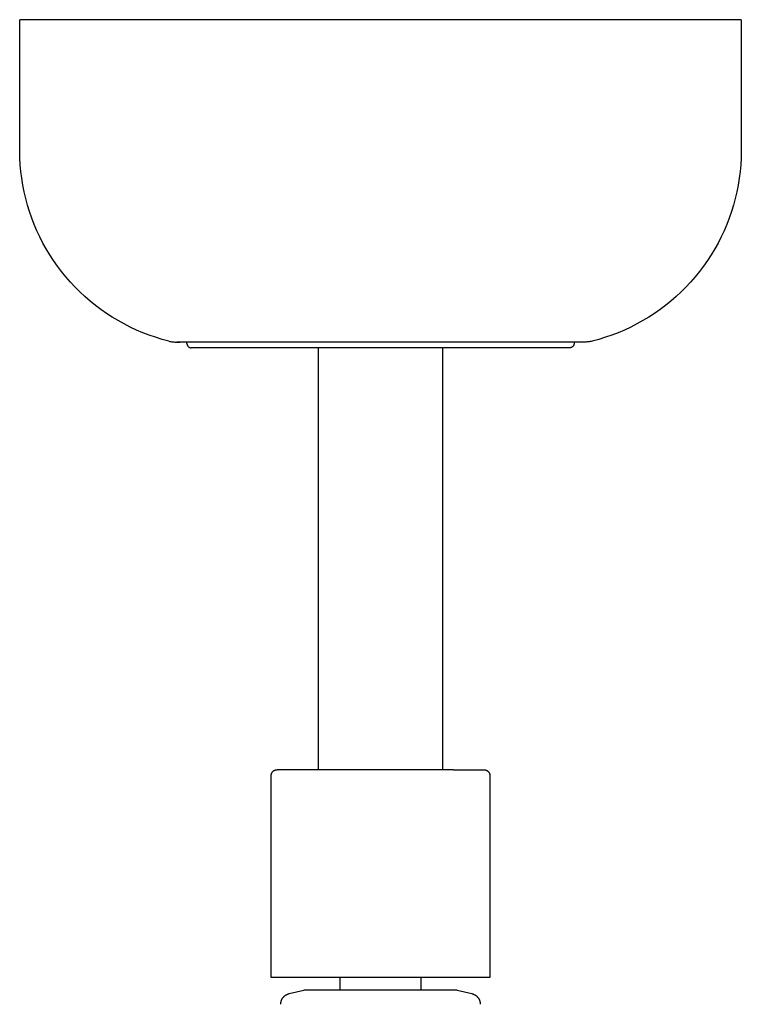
# Model space of a CAD drawing. Header units: millimetres. Extents: x 10636 to 13134, y 8891 to 10552.
# Tile 4 of 34: x 11151 to 11283, y 9038 to 9219. Entities that reach past the tile are written whole.
import ezdxf

# ---------------------------------------------------------------- set-up
doc = ezdxf.new("R2010")
doc.units = ezdxf.units.MM
doc.layers.add('Make2D$Visible$Curvas', color=7, linetype='Continuous')

msp = doc.modelspace()

# ---------------------------------------------------------------- linework, layer by layer
at = {"layer": 'Make2D$Visible$Curvas', "color": 250, "lineweight": -3, "true_color": 0x111111}
for p, q in [((11150.82, 9194.65), (11150.82, 9218.69)), ((11216.83, 9218.69), (11150.82, 9218.69)), ((11282.83, 9218.69), (11216.83, 9218.69)), ((11282.83, 9218.69), (11282.83, 9194.65)), ((11150.85, 9193.4), (11150.82, 9194.65)), ((11282.83, 9194.65), (11282.81, 9193.4)), ((11150.92, 9192.15), (11150.85, 9193.4)), ((11282.81, 9193.4), (11282.74, 9192.15)), ((11151.03, 9190.9), (11150.92, 9192.15)), ((11151.19, 9189.66), (11151.03, 9190.9)), ((11282.63, 9190.9), (11282.47, 9189.66)), ((11282.74, 9192.15), (11282.63, 9190.9)), ((11151.39, 9188.42), (11151.19, 9189.66)), ((11282.47, 9189.66), (11282.27, 9188.42)), ((11151.63, 9187.19), (11151.39, 9188.42)), ((11282.27, 9188.42), (11282.03, 9187.19)), ((11151.92, 9185.97), (11151.63, 9187.19)), ((11152.24, 9184.76), (11151.92, 9185.97)), ((11281.74, 9185.97), (11281.41, 9184.76)), ((11282.03, 9187.19), (11281.74, 9185.97)), ((11152.61, 9183.56), (11152.24, 9184.76)), ((11281.41, 9184.76), (11281.05, 9183.56)), ((11153.02, 9182.38), (11152.61, 9183.56)), ((11153.48, 9181.21), (11153.02, 9182.38)), ((11280.63, 9182.38), (11280.18, 9181.21)), ((11281.05, 9183.56), (11280.63, 9182.38)), ((11153.97, 9180.06), (11153.48, 9181.21)), ((11154.5, 9178.93), (11153.97, 9180.06)), ((11279.69, 9180.06), (11279.16, 9178.93)), ((11280.18, 9181.21), (11279.69, 9180.06)), ((11155.07, 9177.81), (11154.5, 9178.93)), ((11279.16, 9178.93), (11278.59, 9177.81)), ((11155.68, 9176.72), (11155.07, 9177.81)), ((11156.33, 9175.64), (11155.68, 9176.72)), ((11277.98, 9176.72), (11277.33, 9175.64)), ((11278.59, 9177.81), (11277.98, 9176.72)), ((11157.01, 9174.59), (11156.33, 9175.64)), ((11157.73, 9173.57), (11157.01, 9174.59)), ((11276.65, 9174.59), (11275.93, 9173.57)), ((11277.33, 9175.64), (11276.65, 9174.59)), ((11158.49, 9172.57), (11157.73, 9173.57)), ((11275.93, 9173.57), (11275.17, 9172.57)), ((11159.28, 9171.6), (11158.49, 9172.57)), ((11160.1, 9170.65), (11159.28, 9171.6)), ((11274.38, 9171.6), (11273.56, 9170.65)), ((11275.17, 9172.57), (11274.38, 9171.6)), ((11160.96, 9169.74), (11160.1, 9170.65)), ((11161.84, 9168.85), (11160.96, 9169.74)), ((11272.7, 9169.74), (11271.82, 9168.85)), ((11273.56, 9170.65), (11272.7, 9169.74)), ((11162.76, 9168), (11161.84, 9168.85)), ((11163.71, 9167.18), (11162.76, 9168)), ((11270.9, 9168), (11269.95, 9167.18)), ((11271.82, 9168.85), (11270.9, 9168)), ((11164.68, 9166.39), (11163.71, 9167.18)), ((11165.68, 9165.64), (11164.68, 9166.39)), ((11166.71, 9164.92), (11165.68, 9165.64)), ((11267.98, 9165.64), (11266.95, 9164.92)), ((11268.98, 9166.39), (11267.98, 9165.64)), ((11269.95, 9167.18), (11268.98, 9166.39)), ((11167.76, 9164.24), (11166.71, 9164.92)), ((11168.83, 9163.6), (11167.76, 9164.24)), ((11265.9, 9164.24), (11264.82, 9163.6)), ((11266.95, 9164.92), (11265.9, 9164.24)), ((11169.93, 9162.99), (11168.83, 9163.6)), ((11171.05, 9162.42), (11169.93, 9162.99)), ((11172.18, 9161.89), (11171.05, 9162.42)), ((11262.61, 9162.42), (11261.48, 9161.89)), ((11263.73, 9162.99), (11262.61, 9162.42)), ((11264.82, 9163.6), (11263.73, 9162.99)), ((11173.33, 9161.4), (11172.18, 9161.89)), ((11174.5, 9160.95), (11173.33, 9161.4)), ((11175.69, 9160.55), (11174.5, 9160.95)), ((11176.89, 9160.18), (11175.69, 9160.55)), ((11178.1, 9159.85), (11176.89, 9160.18)), ((11256.77, 9160.18), (11255.56, 9159.85)), ((11257.97, 9160.55), (11256.77, 9160.18)), ((11259.15, 9160.95), (11257.97, 9160.55)), ((11260.32, 9161.4), (11259.15, 9160.95)), ((11261.48, 9161.89), (11260.32, 9161.4)), ((11178.1, 9159.85), (11178.28, 9159.81)), ((11178.28, 9159.81), (11178.47, 9159.77)), ((11178.47, 9159.77), (11178.65, 9159.74)), ((11178.65, 9159.74), (11178.84, 9159.72)), ((11178.84, 9159.72), (11179.03, 9159.7)), ((11179.03, 9159.7), (11179.22, 9159.68)), ((11179.22, 9159.68), (11179.4, 9159.67)), ((11179.4, 9159.67), (11179.59, 9159.67)), ((11216.83, 9159.67), (11179.59, 9159.67)), ((11179.59, 9159.67), (11179.78, 9159.67)), ((11179.78, 9159.67), (11179.96, 9159.68)), ((11179.96, 9159.68), (11180.14, 9159.69)), ((11181.42, 9159.42), (11181.41, 9159.7)), ((11181.42, 9159.42), (11181.42, 9159.39)), ((11181.42, 9159.39), (11181.42, 9159.37)), ((11181.42, 9159.37), (11181.42, 9159.34)), ((11181.42, 9159.34), (11181.43, 9159.31)), ((11181.43, 9159.31), (11181.43, 9159.28)), ((11181.43, 9159.28), (11181.44, 9159.26)), ((11181.44, 9159.26), (11181.44, 9159.23)), ((11181.44, 9159.23), (11181.45, 9159.2)), ((11181.45, 9159.2), (11181.46, 9159.18)), ((11181.46, 9159.18), (11181.47, 9159.15)), ((11181.47, 9159.15), (11181.48, 9159.13)), ((11181.48, 9159.13), (11181.49, 9159.1)), ((11181.49, 9159.1), (11181.5, 9159.08)), ((11181.5, 9159.08), (11181.51, 9159.05)), ((11181.51, 9159.05), (11181.53, 9159.03)), ((11181.53, 9159.03), (11181.54, 9159)), ((11181.54, 9159), (11181.56, 9158.98)), ((11181.56, 9158.98), (11181.57, 9158.96)), ((11181.57, 9158.96), (11181.59, 9158.94)), ((11181.59, 9158.94), (11181.61, 9158.92)), ((11181.61, 9158.92), (11181.63, 9158.89)), ((11181.63, 9158.89), (11181.65, 9158.87)), ((11181.65, 9158.87), (11181.66, 9158.86)), ((11181.66, 9158.86), (11181.69, 9158.84)), ((11181.69, 9158.84), (11181.71, 9158.82)), ((11181.71, 9158.82), (11181.73, 9158.8)), ((11181.73, 9158.8), (11181.75, 9158.79)), ((11181.75, 9158.79), (11181.77, 9158.77)), ((11181.77, 9158.77), (11181.8, 9158.75)), ((11181.8, 9158.75), (11181.82, 9158.74)), ((11181.82, 9158.74), (11181.84, 9158.73)), ((11181.84, 9158.73), (11181.87, 9158.71)), ((11181.87, 9158.71), (11181.89, 9158.7)), ((11181.89, 9158.7), (11181.92, 9158.69)), ((11181.92, 9158.69), (11181.94, 9158.68)), ((11181.94, 9158.68), (11181.97, 9158.67)), ((11181.97, 9158.67), (11182, 9158.67)), ((11182, 9158.67), (11182.02, 9158.66)), ((11182.02, 9158.66), (11182.05, 9158.65)), ((11182.05, 9158.65), (11182.08, 9158.65)), ((11182.08, 9158.65), (11182.1, 9158.64)), ((11182.1, 9158.64), (11182.13, 9158.64)), ((11182.13, 9158.64), (11182.16, 9158.64)), ((11182.16, 9158.64), (11182.19, 9158.64)), ((11182.19, 9158.64), (11182.21, 9158.64)), ((11186.85, 9158.64), (11182.21, 9158.64)), ((11199.52, 9158.64), (11186.85, 9158.64)), ((11216.83, 9158.64), (11199.52, 9158.64)), ((11205.49, 9081.41), (11205.49, 9158.64)), ((11254.06, 9159.67), (11216.83, 9159.67)), ((11234.14, 9158.64), (11216.83, 9158.64)), ((11228.17, 9158.64), (11228.17, 9081.41)), ((11246.81, 9158.64), (11234.14, 9158.64)), ((11251.44, 9158.64), (11246.81, 9158.64)), ((11251.47, 9158.64), (11251.44, 9158.64)), ((11251.5, 9158.64), (11251.47, 9158.64)), ((11251.53, 9158.64), (11251.5, 9158.64)), ((11251.55, 9158.64), (11251.53, 9158.64)), ((11251.58, 9158.65), (11251.55, 9158.64)), ((11251.61, 9158.65), (11251.58, 9158.65)), ((11251.63, 9158.66), (11251.61, 9158.65)), ((11251.66, 9158.67), (11251.63, 9158.66)), ((11251.69, 9158.67), (11251.66, 9158.67)), ((11251.71, 9158.68), (11251.69, 9158.67)), ((11251.74, 9158.69), (11251.71, 9158.68)), ((11251.76, 9158.7), (11251.74, 9158.69)), ((11251.79, 9158.71), (11251.76, 9158.7)), ((11251.81, 9158.73), (11251.79, 9158.71)), ((11251.84, 9158.74), (11251.81, 9158.73)), ((11251.86, 9158.75), (11251.84, 9158.74)), ((11251.89, 9158.77), (11251.86, 9158.75)), ((11251.91, 9158.79), (11251.89, 9158.77)), ((11251.93, 9158.8), (11251.91, 9158.79)), ((11251.95, 9158.82), (11251.93, 9158.8)), ((11251.97, 9158.84), (11251.95, 9158.82)), ((11251.99, 9158.86), (11251.97, 9158.84)), ((11252.01, 9158.87), (11251.99, 9158.86)), ((11252.03, 9158.89), (11252.01, 9158.87)), ((11252.05, 9158.92), (11252.03, 9158.89)), ((11252.07, 9158.94), (11252.05, 9158.92)), ((11252.08, 9158.96), (11252.07, 9158.94)), ((11252.1, 9158.98), (11252.08, 9158.96)), ((11252.12, 9159), (11252.1, 9158.98)), ((11252.13, 9159.03), (11252.12, 9159)), ((11252.14, 9159.05), (11252.13, 9159.03)), ((11252.16, 9159.08), (11252.14, 9159.05)), ((11252.17, 9159.1), (11252.16, 9159.08)), ((11252.18, 9159.13), (11252.17, 9159.1)), ((11252.19, 9159.15), (11252.18, 9159.13)), ((11252.2, 9159.18), (11252.19, 9159.15)), ((11252.21, 9159.2), (11252.2, 9159.18)), ((11252.22, 9159.26), (11252.21, 9159.23)), ((11252.21, 9159.23), (11252.21, 9159.2)), ((11252.23, 9159.28), (11252.22, 9159.26)), ((11252.24, 9159.34), (11252.23, 9159.31)), ((11252.23, 9159.31), (11252.23, 9159.28)), ((11252.25, 9159.69), (11252.24, 9159.42)), ((11252.24, 9159.42), (11252.24, 9159.39)), ((11252.24, 9159.39), (11252.24, 9159.37)), ((11252.24, 9159.37), (11252.24, 9159.34)), ((11253.7, 9159.68), (11253.52, 9159.69)), ((11253.88, 9159.67), (11253.7, 9159.68)), ((11254.06, 9159.67), (11253.88, 9159.67)), ((11254.25, 9159.67), (11254.06, 9159.67)), ((11254.44, 9159.68), (11254.25, 9159.67)), ((11254.63, 9159.7), (11254.44, 9159.68)), ((11254.82, 9159.72), (11254.63, 9159.7)), ((11255.01, 9159.74), (11254.82, 9159.72)), ((11255.19, 9159.77), (11255.01, 9159.74)), ((11255.38, 9159.81), (11255.19, 9159.77)), ((11255.56, 9159.85), (11255.38, 9159.81)), ((11196.96, 9080.87), (11196.98, 9080.9)), ((11196.98, 9080.9), (11197, 9080.93)), ((11197, 9080.93), (11197.02, 9080.96)), ((11197.02, 9080.96), (11197.05, 9080.99)), ((11197.05, 9080.99), (11197.07, 9081.02)), ((11197.07, 9081.02), (11197.09, 9081.05)), ((11197.09, 9081.05), (11197.12, 9081.07)), ((11197.12, 9081.07), (11197.14, 9081.1)), ((11197.14, 9081.1), (11197.17, 9081.12)), ((11197.17, 9081.12), (11197.2, 9081.15)), ((11197.2, 9081.15), (11197.22, 9081.17)), ((11197.22, 9081.17), (11197.25, 9081.2)), ((11197.25, 9081.2), (11197.28, 9081.22)), ((11197.28, 9081.22), (11197.31, 9081.24)), ((11197.31, 9081.24), (11197.34, 9081.26)), ((11197.34, 9081.26), (11197.37, 9081.28)), ((11197.37, 9081.28), (11197.41, 9081.29)), ((11197.41, 9081.29), (11197.44, 9081.31)), ((11197.44, 9081.31), (11197.47, 9081.32)), ((11197.47, 9081.32), (11197.51, 9081.34)), ((11197.51, 9081.34), (11197.54, 9081.35)), ((11197.54, 9081.35), (11197.58, 9081.36)), ((11197.58, 9081.36), (11197.61, 9081.37)), ((11197.61, 9081.37), (11197.65, 9081.38)), ((11197.65, 9081.38), (11197.68, 9081.39)), ((11197.68, 9081.39), (11197.72, 9081.4)), ((11197.72, 9081.4), (11197.76, 9081.4)), ((11197.76, 9081.4), (11197.79, 9081.41)), ((11197.79, 9081.41), (11197.83, 9081.41)), ((11197.83, 9081.41), (11197.86, 9081.41)), ((11197.86, 9081.41), (11197.9, 9081.41)), ((11203.45, 9081.41), (11197.9, 9081.41)), ((11216.83, 9081.41), (11203.45, 9081.41)), ((11230.21, 9081.41), (11216.83, 9081.41)), ((11230.21, 9081.41), (11235.76, 9081.41)), ((11235.76, 9081.41), (11235.79, 9081.41)), ((11235.79, 9081.41), (11235.83, 9081.41)), ((11235.83, 9081.41), (11235.87, 9081.41)), ((11235.87, 9081.41), (11235.9, 9081.4)), ((11235.9, 9081.4), (11235.94, 9081.4)), ((11235.94, 9081.4), (11235.97, 9081.39)), ((11235.97, 9081.39), (11236.01, 9081.38)), ((11236.01, 9081.38), (11236.05, 9081.37)), ((11236.05, 9081.37), (11236.08, 9081.36)), ((11236.08, 9081.36), (11236.12, 9081.35)), ((11236.12, 9081.35), (11236.15, 9081.34)), ((11236.15, 9081.34), (11236.18, 9081.32)), ((11236.18, 9081.32), (11236.22, 9081.31)), ((11236.22, 9081.31), (11236.25, 9081.29)), ((11236.25, 9081.29), (11236.28, 9081.28)), ((11236.28, 9081.28), (11236.31, 9081.26)), ((11236.31, 9081.26), (11236.35, 9081.24)), ((11236.35, 9081.24), (11236.38, 9081.22)), ((11236.38, 9081.22), (11236.41, 9081.2)), ((11236.41, 9081.2), (11236.43, 9081.17)), ((11236.43, 9081.17), (11236.46, 9081.15)), ((11236.46, 9081.15), (11236.49, 9081.12)), ((11236.49, 9081.12), (11236.52, 9081.1)), ((11236.52, 9081.1), (11236.54, 9081.07)), ((11236.54, 9081.07), (11236.57, 9081.05)), ((11236.57, 9081.05), (11236.59, 9081.02)), ((11236.59, 9081.02), (11236.61, 9080.99)), ((11236.61, 9080.99), (11236.63, 9080.96)), ((11236.63, 9080.96), (11236.65, 9080.93)), ((11236.65, 9080.93), (11236.67, 9080.9)), ((11236.67, 9080.9), (11236.69, 9080.87)), ((11196.83, 9080.45), (11196.84, 9080.49)), ((11196.83, 9080.41), (11196.83, 9080.45)), ((11196.83, 9080.38), (11196.83, 9080.41)), ((11196.83, 9080.34), (11196.83, 9080.38)), ((11196.83, 9043.41), (11196.83, 9080.34)), ((11196.84, 9080.52), (11196.85, 9080.56)), ((11196.84, 9080.49), (11196.84, 9080.52)), ((11196.85, 9080.56), (11196.86, 9080.59)), ((11196.86, 9080.59), (11196.87, 9080.63)), ((11196.87, 9080.63), (11196.88, 9080.66)), ((11196.88, 9080.66), (11196.89, 9080.7)), ((11196.89, 9080.7), (11196.9, 9080.73)), ((11196.9, 9080.73), (11196.92, 9080.77)), ((11196.92, 9080.77), (11196.93, 9080.8)), ((11196.93, 9080.8), (11196.95, 9080.83)), ((11196.95, 9080.83), (11196.96, 9080.87)), ((11236.69, 9080.87), (11236.71, 9080.83)), ((11236.71, 9080.83), (11236.73, 9080.8)), ((11236.73, 9080.8), (11236.74, 9080.77)), ((11236.74, 9080.77), (11236.76, 9080.73)), ((11236.76, 9080.73), (11236.77, 9080.7)), ((11236.77, 9080.7), (11236.78, 9080.66)), ((11236.78, 9080.66), (11236.79, 9080.63)), ((11236.79, 9080.63), (11236.8, 9080.59)), ((11236.8, 9080.59), (11236.81, 9080.56)), ((11236.81, 9080.56), (11236.82, 9080.52)), ((11236.82, 9080.52), (11236.82, 9080.49)), ((11236.82, 9080.49), (11236.83, 9080.45)), ((11236.83, 9080.45), (11236.83, 9080.41)), ((11236.83, 9080.41), (11236.83, 9080.38)), ((11236.83, 9080.38), (11236.83, 9080.34)), ((11236.83, 9080.34), (11236.83, 9043.41)), ((11216.83, 9043.41), (11196.83, 9043.41)), ((11209.43, 9041.06), (11209.43, 9043.41)), ((11236.83, 9043.41), (11216.83, 9043.41)), ((11224.23, 9043.41), (11224.23, 9041.06)), ((11198.8, 9039.4), (11198.83, 9039.46)), ((11198.83, 9039.46), (11198.87, 9039.52)), ((11198.87, 9039.52), (11198.91, 9039.58)), ((11198.91, 9039.58), (11198.95, 9039.64)), ((11198.95, 9039.64), (11198.99, 9039.69)), ((11198.99, 9039.69), (11199.03, 9039.75)), ((11199.03, 9039.75), (11199.07, 9039.8)), ((11199.07, 9039.8), (11199.12, 9039.85)), ((11199.12, 9039.85), (11199.17, 9039.9)), ((11199.17, 9039.9), (11199.22, 9039.95)), ((11199.22, 9039.95), (11199.27, 9040)), ((11199.27, 9040), (11199.32, 9040.04)), ((11199.32, 9040.04), (11199.38, 9040.08)), ((11199.38, 9040.08), (11199.43, 9040.12)), ((11199.43, 9040.12), (11199.49, 9040.16)), ((11199.49, 9040.16), (11199.55, 9040.2)), ((11199.55, 9040.2), (11199.61, 9040.23)), ((11199.61, 9040.23), (11199.67, 9040.26)), ((11199.67, 9040.26), (11199.73, 9040.29)), ((11199.73, 9040.29), (11199.8, 9040.32)), ((11199.8, 9040.32), (11199.86, 9040.35)), ((11199.86, 9040.35), (11199.92, 9040.37)), ((11199.92, 9040.37), (11199.99, 9040.39)), ((11199.99, 9040.39), (11200.06, 9040.41)), ((11200.06, 9040.41), (11200.12, 9040.43)), ((11200.12, 9040.43), (11202.81, 9041.06)), ((11200.12, 9040.43), (11200.12, 9040.43)), ((11216.83, 9041.06), (11202.81, 9041.06)), ((11230.85, 9041.06), (11216.83, 9041.06)), ((11230.85, 9041.06), (11233.53, 9040.43)), ((11233.53, 9040.43), (11233.6, 9040.41)), ((11233.6, 9040.41), (11233.67, 9040.39)), ((11233.67, 9040.39), (11233.73, 9040.37)), ((11233.73, 9040.37), (11233.8, 9040.35)), ((11233.8, 9040.35), (11233.86, 9040.32)), ((11233.86, 9040.32), (11233.93, 9040.29)), ((11233.93, 9040.29), (11233.99, 9040.26)), ((11233.99, 9040.26), (11234.05, 9040.23)), ((11234.05, 9040.23), (11234.11, 9040.2)), ((11234.11, 9040.2), (11234.17, 9040.16)), ((11234.17, 9040.16), (11234.22, 9040.12)), ((11234.22, 9040.12), (11234.28, 9040.08)), ((11234.28, 9040.08), (11234.33, 9040.04)), ((11234.33, 9040.04), (11234.39, 9040)), ((11234.39, 9040), (11234.44, 9039.95)), ((11234.44, 9039.95), (11234.49, 9039.9)), ((11234.49, 9039.9), (11234.54, 9039.85)), ((11234.54, 9039.85), (11234.58, 9039.8)), ((11234.58, 9039.8), (11234.63, 9039.75)), ((11234.63, 9039.75), (11234.67, 9039.69)), ((11234.67, 9039.69), (11234.71, 9039.64)), ((11234.71, 9039.64), (11234.75, 9039.58)), ((11234.75, 9039.58), (11234.79, 9039.52)), ((11234.79, 9039.52), (11234.82, 9039.46)), ((11234.82, 9039.46), (11234.86, 9039.4)), ((11198.57, 9038.54), (11198.58, 9038.61)), ((11198.57, 9038.47), (11198.57, 9038.54)), ((11198.58, 9038.68), (11198.59, 9038.75)), ((11198.58, 9038.61), (11198.58, 9038.68)), ((11198.59, 9038.75), (11198.6, 9038.82)), ((11198.6, 9038.82), (11198.62, 9038.89)), ((11198.62, 9038.89), (11198.63, 9038.95)), ((11198.63, 9038.95), (11198.65, 9039.02)), ((11198.65, 9039.02), (11198.67, 9039.09)), ((11198.67, 9039.09), (11198.69, 9039.15)), ((11198.69, 9039.15), (11198.72, 9039.22)), ((11198.72, 9039.22), (11198.74, 9039.28)), ((11198.74, 9039.28), (11198.77, 9039.34)), ((11198.77, 9039.34), (11198.8, 9039.4)), ((11234.86, 9039.4), (11234.89, 9039.34)), ((11234.89, 9039.34), (11234.92, 9039.28)), ((11234.92, 9039.28), (11234.94, 9039.22)), ((11234.94, 9039.22), (11234.97, 9039.15)), ((11234.97, 9039.15), (11234.99, 9039.09)), ((11234.99, 9039.09), (11235.01, 9039.02)), ((11235.01, 9039.02), (11235.03, 9038.95)), ((11235.03, 9038.95), (11235.04, 9038.89)), ((11235.04, 9038.89), (11235.05, 9038.82)), ((11235.05, 9038.82), (11235.07, 9038.75)), ((11235.07, 9038.75), (11235.07, 9038.68)), ((11235.07, 9038.68), (11235.08, 9038.61)), ((11235.08, 9038.61), (11235.08, 9038.54)), ((11235.08, 9038.54), (11235.08, 9038.47))]:
    msp.add_line(p, q, dxfattribs=at)

doc.saveas('drawing.dxf')
